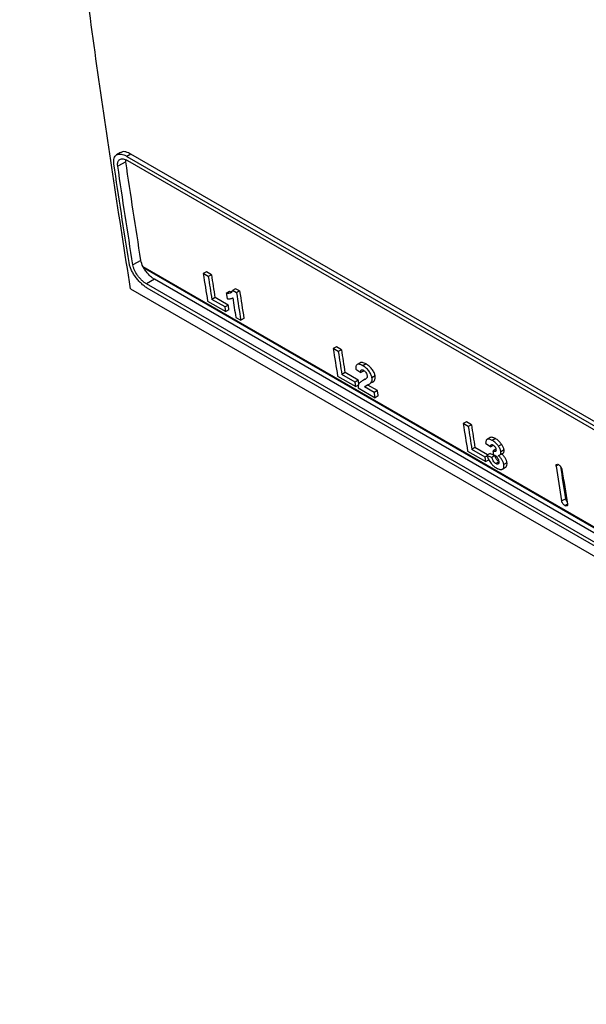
# Model space of a CAD drawing. Header units: millimetres. Extents: x -0.43 to 1.28, y -0.94 to 1.34.
# Tile 138 of 177: x 0.77 to 0.88, y 0.55 to 0.73. Entities that reach past the tile are written whole.
import ezdxf

# ---------------------------------------------------------------- set-up
doc = ezdxf.new("R2010")
doc.units = ezdxf.units.MM

msp = doc.modelspace()

# ---------------------------------------------------------------- linework, layer by layer
at = {"color": 7, "linetype": 'Continuous', "lineweight": 25}
for p, q in [((0.79284, 0.70696), (0.79213, 0.70652)), ((0.7938, 0.70529), (0.7938, 0.70566)), ((0.79473, 0.70669), (0.79402, 0.70626)), ((0.79402, 0.70626), (1.01152, 0.5807)), ((0.79413, 0.70551), (1.01164, 0.57995)), ((1.01224, 0.58113), (0.79473, 0.70669)), ((0.7938, 0.70529), (0.79234, 0.70448)), ((0.79656, 0.68729), (0.7951, 0.68648)), ((1.01672, 0.55928), (0.79695, 0.68615)), ((0.79702, 0.68599), (1.01674, 0.55914)), ((0.8085, 0.68521), (0.80792, 0.68488)), ((0.80883, 0.68436), (0.80792, 0.68488)), ((0.8094, 0.68469), (0.8085, 0.68521)), ((0.8094, 0.68469), (0.80883, 0.68436)), ((0.79466, 0.68214), (1.02065, 0.55168)), ((0.79901, 0.68386), (0.79758, 0.68301)), ((1.01509, 0.55745), (0.79758, 0.68301)), ((1.01521, 0.5567), (0.7977, 0.68226)), ((1.01652, 0.5583), (0.79901, 0.68386)), ((0.81382, 0.68214), (0.81325, 0.68181)), ((0.81455, 0.68172), (0.81382, 0.68214)), ((0.81006, 0.68052), (0.80949, 0.68019)), ((0.81248, 0.67913), (0.81006, 0.68052)), ((0.81269, 0.68163), (0.81212, 0.68129)), ((0.81324, 0.68044), (0.81329, 0.68047)), ((0.81398, 0.68139), (0.81325, 0.68181)), ((0.81455, 0.68172), (0.81398, 0.68139)), ((0.80871, 0.67988), (0.81204, 0.67796)), ((0.81191, 0.6788), (0.80949, 0.68019)), ((0.81248, 0.67913), (0.81191, 0.6788)), ((0.81261, 0.67829), (0.81204, 0.67796)), ((0.81385, 0.67691), (0.81476, 0.67639)), ((0.81534, 0.67672), (0.81476, 0.67639)), ((0.83218, 0.67154), (0.83161, 0.67121)), ((0.83309, 0.67102), (0.83218, 0.67154)), ((0.83252, 0.67068), (0.83161, 0.67121)), ((0.83309, 0.67102), (0.83252, 0.67068)), ((0.83653, 0.66864), (0.83596, 0.66831)), ((0.83758, 0.66843), (0.837, 0.66809)), ((0.8324, 0.66621), (0.83573, 0.66429)), ((0.83375, 0.66685), (0.83317, 0.66652)), ((0.83559, 0.66512), (0.83317, 0.66652)), ((0.83617, 0.66545), (0.83375, 0.66685)), ((0.83572, 0.66746), (0.83664, 0.66684)), ((0.83722, 0.66718), (0.83664, 0.66684)), ((0.83924, 0.66623), (0.83866, 0.6659)), ((0.83617, 0.66545), (0.83559, 0.66512)), ((0.8363, 0.66462), (0.83573, 0.66429)), ((0.8379, 0.66457), (0.83733, 0.66423)), ((0.83908, 0.66322), (0.83733, 0.66423)), ((0.83966, 0.66355), (0.8379, 0.66457)), ((0.83898, 0.66524), (0.8384, 0.66491)), ((0.83878, 0.66511), (0.83898, 0.66524)), ((0.83615, 0.66404), (0.83924, 0.66226)), ((0.83966, 0.66355), (0.83908, 0.66322)), ((0.83981, 0.66259), (0.83924, 0.66226)), ((0.85587, 0.65786), (0.8553, 0.65753)), ((0.85621, 0.65701), (0.8553, 0.65753)), ((0.85678, 0.65734), (0.85587, 0.65786)), ((0.85678, 0.65734), (0.85621, 0.65701)), ((0.85938, 0.65397), (0.86031, 0.6533)), ((0.86021, 0.65499), (0.85963, 0.65466)), ((0.86077, 0.65356), (0.86031, 0.6533)), ((0.86116, 0.65481), (0.86059, 0.65448)), ((0.86228, 0.65376), (0.8617, 0.65343)), ((0.85608, 0.65253), (0.85941, 0.65061)), ((0.85743, 0.65317), (0.85686, 0.65284)), ((0.85928, 0.65145), (0.85686, 0.65284)), ((0.85972, 0.65185), (0.85743, 0.65317)), ((0.85966, 0.65166), (0.85928, 0.65145)), ((0.86019, 0.65212), (0.85961, 0.65179)), ((0.85961, 0.65179), (0.8605, 0.65138)), ((0.86019, 0.65212), (0.86108, 0.65171)), ((0.86108, 0.65171), (0.8605, 0.65138)), ((0.86123, 0.65289), (0.86072, 0.6526)), ((0.86198, 0.65182), (0.86255, 0.65215)), ((0.86273, 0.65274), (0.86216, 0.65241)), ((0.85999, 0.65094), (0.85941, 0.65061)), ((0.86184, 0.65057), (0.86126, 0.65024)), ((0.86326, 0.65041), (0.86269, 0.65008)), ((0.86243, 0.64925), (0.86301, 0.64958)), ((0.87322, 0.64344), (0.87393, 0.64385))]:
    msp.add_line(p, q, dxfattribs=at)
at = {"color": 250, "linetype": 'Continuous', "lineweight": 25}
for p, q in [((0.83745, 0.66564), (0.83709, 0.66543)), ((0.87266, 0.65006), (0.87222, 0.6498)), ((0.87427, 0.64283), (0.87384, 0.64257))]:
    msp.add_line(p, q, dxfattribs=at)
at = {"color": 7, "linetype": 'Continuous', "lineweight": 25, "flags": 128}
for points in [[(0.81212, 0.68129), (0.81214, 0.68117), (0.81216, 0.68105), (0.81217, 0.68093), (0.81219, 0.68081), (0.81221, 0.68069), (0.81223, 0.68057), (0.81225, 0.68045), (0.81227, 0.68033)], [(0.81204, 0.67796), (0.81202, 0.67807), (0.812, 0.67817), (0.81199, 0.67827), (0.81197, 0.67838), (0.81195, 0.67848), (0.81194, 0.67859), (0.81192, 0.67869), (0.81191, 0.6788)], [(0.81261, 0.67829), (0.81259, 0.6784), (0.81258, 0.6785), (0.81256, 0.67861), (0.81254, 0.67871), (0.81253, 0.67881), (0.81251, 0.67892), (0.8125, 0.67902), (0.81248, 0.67913)], [(0.83573, 0.66429), (0.83571, 0.66439), (0.83569, 0.6645), (0.83568, 0.6646), (0.83566, 0.6647), (0.83564, 0.66481), (0.83563, 0.66491), (0.83561, 0.66502), (0.83559, 0.66512)], [(0.8363, 0.66462), (0.83628, 0.66472), (0.83627, 0.66483), (0.83625, 0.66493), (0.83623, 0.66504), (0.83622, 0.66514), (0.8362, 0.66524), (0.83618, 0.66535), (0.83617, 0.66545)], [(0.83924, 0.66226), (0.83922, 0.66238), (0.8392, 0.6625), (0.83918, 0.66262), (0.83916, 0.66274), (0.83914, 0.66286), (0.83912, 0.66298), (0.8391, 0.6631), (0.83908, 0.66322)], [(0.83981, 0.66259), (0.83979, 0.66271), (0.83977, 0.66283), (0.83975, 0.66295), (0.83973, 0.66307), (0.83971, 0.66319), (0.8397, 0.66331), (0.83968, 0.66343), (0.83966, 0.66355)], [(0.85941, 0.65061), (0.8594, 0.65072), (0.85938, 0.65082), (0.85937, 0.65092), (0.85935, 0.65103), (0.85933, 0.65113), (0.85932, 0.65124), (0.8593, 0.65134), (0.85928, 0.65145)]]:
    msp.add_lwpolyline(points, dxfattribs=at)
at = {"color": 7, "linetype": 'Continuous', "lineweight": 25}
for centre, radius, start, end in [((2.52338, 0.95198), 1.73613, 188.84974, 189.01672), ((2.52497, 0.95156), 1.73682, 188.84976, 188.98886), ((2.5248, 0.95187), 1.73608, 188.85299, 188.99215), ((2.52735, 0.94882), 1.73494, 188.89781, 189.01675), ((2.52944, 0.94848), 1.73613, 188.84974, 189.01672), ((2.52926, 0.9488), 1.73539, 188.85297, 189.02002), ((2.54707, 0.9383), 1.73613, 188.84974, 189.01672), ((2.54866, 0.93788), 1.73682, 188.84976, 188.98886), ((2.54849, 0.9382), 1.73608, 188.85299, 188.99215), ((2.57076, 0.92463), 1.73613, 188.84974, 189.01672), ((2.57235, 0.92421), 1.73682, 188.84976, 188.98886), ((2.57218, 0.92452), 1.73608, 188.85299, 188.99215), ((2.58852, 0.91558), 1.73676, 188.80258, 189.01509), ((2.58805, 0.91593), 1.73558, 188.82223, 189.01922), ((2.58959, 0.91497), 1.73676, 188.80258, 189.01509)]:
    msp.add_arc(centre, radius, start, end, dxfattribs=at)
msp.add_ellipse((2.56683, 1.92152), major_axis=(1.38622, 1.96782), ratio=0.507217, start_param=2.566546, end_param=2.566984, dxfattribs=at)
for points, knots in [([(0.79466, 0.68214), (0.79262, 0.69523), (0.78855, 0.7214), (0.78347, 0.76144), (0.7792, 0.80205), (0.77619, 0.83661), (0.77491, 0.85784), (0.77447, 0.86512)], [0, 0, 0, 0, 0.221113, 0.442225, 0.663338, 0.88445, 1, 1, 1, 1]), ([(0.79163, 0.70489), (0.7916, 0.70508), (0.79159, 0.70527), (0.79161, 0.70561), (0.79163, 0.70577), (0.79172, 0.70605), (0.79178, 0.70617), (0.79194, 0.70638), (0.79203, 0.70647), (0.79225, 0.7066), (0.79238, 0.70664), (0.79265, 0.70668), (0.7928, 0.70668), (0.79312, 0.70664), (0.79329, 0.70659), (0.79365, 0.70646), (0.79383, 0.70637), (0.79402, 0.70626)], [0, 0, 0, 0, 0.125, 0.125, 0.25, 0.25, 0.375, 0.375, 0.5, 0.5, 0.625, 0.625, 0.75, 0.75, 0.875, 0.875, 1, 1, 1, 1]), ([(0.79234, 0.70448), (0.79232, 0.70463), (0.79231, 0.70476), (0.79232, 0.70502), (0.79234, 0.70514), (0.79241, 0.70535), (0.79245, 0.70544), (0.79257, 0.7056), (0.79264, 0.70566), (0.7928, 0.70576), (0.7929, 0.70579), (0.7931, 0.70582), (0.79322, 0.70582), (0.79358, 0.70577), (0.79385, 0.70567), (0.79413, 0.70551)], [0, 0, 0, 0, 0.125, 0.125, 0.25, 0.25, 0.375, 0.375, 0.5, 0.5, 0.625, 0.625, 0.75, 0.75, 1, 1, 1, 1]), ([(0.79473, 0.70669), (0.79442, 0.70684), (0.79381, 0.70713), (0.79316, 0.70716), (0.79293, 0.70696), (0.79287, 0.70691)], [0, 0, 0, 0, 0.419132, 0.838226, 1, 1, 1, 1]), ([(0.7977, 0.68226), (0.79751, 0.68237), (0.79732, 0.6825), (0.79695, 0.68278), (0.79676, 0.68295), (0.79639, 0.6833), (0.79621, 0.68348), (0.79587, 0.68388), (0.79571, 0.68409), (0.7954, 0.68452), (0.79526, 0.68473), (0.795, 0.68518), (0.79489, 0.6854), (0.79469, 0.68584), (0.79461, 0.68606), (0.79448, 0.68648), (0.79443, 0.68669), (0.7944, 0.68689)], [0, 0, 0, 0, 0.125, 0.125, 0.25, 0.25, 0.375, 0.375, 0.5, 0.5, 0.625, 0.625, 0.75, 0.75, 0.875, 0.875, 1, 1, 1, 1]), ([(0.79758, 0.68301), (0.79744, 0.68309), (0.7973, 0.68319), (0.79702, 0.6834), (0.79687, 0.68352), (0.7966, 0.68379), (0.79647, 0.68393), (0.79621, 0.68422), (0.79608, 0.68438), (0.79574, 0.68486), (0.79555, 0.6852), (0.79532, 0.68569), (0.79526, 0.68586), (0.79516, 0.68618), (0.79513, 0.68633), (0.7951, 0.68648)], [0, 0, 0, 0, 0.125, 0.125, 0.25, 0.25, 0.375, 0.375, 0.5, 0.5, 0.75, 0.75, 0.875, 0.875, 1, 1, 1, 1]), ([(0.79901, 0.68387), (0.79883, 0.68397), (0.79864, 0.6841), (0.79837, 0.68433), (0.79828, 0.68441), (0.7981, 0.68458), (0.79801, 0.68467), (0.79775, 0.68494), (0.79758, 0.68515), (0.79729, 0.68556), (0.79715, 0.68578), (0.79703, 0.686)], [0, 0, 0, 0, 0.25, 0.25, 0.375, 0.375, 0.5, 0.5, 0.75, 0.75, 1, 1, 1, 1]), ([(0.81325, 0.68181), (0.81323, 0.68175), (0.81321, 0.68169), (0.81316, 0.68159), (0.81313, 0.68154), (0.81306, 0.68146), (0.81302, 0.68143), (0.81293, 0.68137), (0.81289, 0.68135), (0.81273, 0.6813), (0.81262, 0.68128), (0.81244, 0.68126), (0.81238, 0.68126), (0.81225, 0.68127), (0.81219, 0.68128), (0.81212, 0.68129)], [0, 0, 0, 0, 0.125, 0.125, 0.25, 0.25, 0.375, 0.375, 0.5, 0.5, 0.75, 0.75, 0.875, 0.875, 1, 1, 1, 1]), ([(0.81227, 0.68033), (0.81232, 0.68032), (0.81237, 0.68031), (0.81247, 0.6803), (0.81252, 0.6803), (0.81266, 0.68029), (0.81275, 0.6803), (0.81292, 0.68032), (0.813, 0.68034), (0.81316, 0.68039), (0.81323, 0.68043), (0.81329, 0.68047)], [0, 0, 0, 0, 0.125, 0.125, 0.25, 0.25, 0.5, 0.5, 0.75, 0.75, 1, 1, 1, 1]), ([(0.81314, 0.68162), (0.81312, 0.68161), (0.813, 0.68156), (0.81283, 0.6816), (0.81269, 0.68163)], [0, 0, 0, 0, 0.1672808, 1, 1, 1, 1]), ([(0.837, 0.6681), (0.83695, 0.66812), (0.8369, 0.66815), (0.83681, 0.6682), (0.83676, 0.66822), (0.83662, 0.66828), (0.83653, 0.66831), (0.83635, 0.66836), (0.83627, 0.66837), (0.83612, 0.66836), (0.83605, 0.66835), (0.83592, 0.66829), (0.83588, 0.66825), (0.8358, 0.66814), (0.83577, 0.66807), (0.83573, 0.66791), (0.83572, 0.66783), (0.83571, 0.66765), (0.83572, 0.66756), (0.83572, 0.66746)], [0, 0, 0, 0, 0.0625, 0.0625, 0.125, 0.125, 0.25, 0.25, 0.375, 0.375, 0.5, 0.5, 0.625, 0.625, 0.75, 0.75, 0.875, 0.875, 1, 1, 1, 1]), ([(0.83758, 0.66843), (0.83735, 0.66853), (0.83699, 0.66871), (0.83664, 0.66872), (0.83656, 0.66864), (0.83654, 0.66862)], [0, 0, 0, 0, 0.567316, 0.921736, 1, 1, 1, 1]), ([(0.83866, 0.6659), (0.83866, 0.66595), (0.83865, 0.666), (0.83862, 0.66609), (0.83861, 0.66615), (0.83856, 0.6663), (0.83852, 0.66641), (0.83842, 0.66663), (0.83836, 0.66673), (0.83823, 0.66695), (0.83815, 0.66706), (0.838, 0.66726), (0.83791, 0.66736), (0.83774, 0.66754), (0.83765, 0.66763), (0.83746, 0.66778), (0.83737, 0.66786), (0.83719, 0.66798), (0.83709, 0.66804), (0.837, 0.6681)], [0, 0, 0, 0, 0.0625, 0.0625, 0.125, 0.125, 0.25, 0.25, 0.375, 0.375, 0.5, 0.5, 0.625, 0.625, 0.75, 0.75, 0.875, 0.875, 1, 1, 1, 1]), ([(0.83924, 0.66623), (0.83923, 0.66628), (0.83922, 0.66633), (0.8392, 0.66643), (0.83918, 0.66648), (0.83913, 0.66663), (0.83909, 0.66674), (0.83899, 0.66696), (0.83893, 0.66707), (0.8388, 0.66728), (0.83873, 0.66739), (0.83857, 0.66759), (0.83849, 0.66769), (0.83831, 0.66788), (0.83822, 0.66796), (0.83804, 0.66812), (0.83794, 0.66819), (0.83776, 0.66832), (0.83767, 0.66837), (0.83758, 0.66843)], [0, 0, 0, 0, 0.0625, 0.0625, 0.125, 0.125, 0.25, 0.25, 0.375, 0.375, 0.5, 0.5, 0.625, 0.625, 0.75, 0.75, 0.875, 0.875, 1, 1, 1, 1]), ([(0.83664, 0.66684), (0.83663, 0.66693), (0.83663, 0.66702), (0.83664, 0.66718), (0.83666, 0.66725), (0.83673, 0.66735), (0.83679, 0.66737), (0.8369, 0.66736), (0.83694, 0.66735), (0.83702, 0.66732), (0.83707, 0.6673), (0.83711, 0.66727)], [0, 0, 0, 0, 0.25, 0.25, 0.5, 0.5, 0.75, 0.75, 0.875, 0.875, 1, 1, 1, 1]), ([(0.83711, 0.66727), (0.83719, 0.66722), (0.83727, 0.66717), (0.83743, 0.66702), (0.83751, 0.66693), (0.83763, 0.66675), (0.83768, 0.66665), (0.83774, 0.66646), (0.83776, 0.66638), (0.83778, 0.66629)], [0, 0, 0, 0, 0.25, 0.25, 0.5, 0.5, 0.75, 0.75, 1, 1, 1, 1]), ([(0.83778, 0.66629), (0.83778, 0.66624), (0.83779, 0.66619), (0.83779, 0.6661), (0.83778, 0.66606), (0.83777, 0.66598), (0.83775, 0.66594), (0.83772, 0.66588), (0.83771, 0.66585), (0.83769, 0.66582)], [0, 0, 0, 0, 0.25, 0.25, 0.5, 0.5, 0.75, 0.75, 1, 1, 1, 1]), ([(0.83898, 0.66524), (0.83903, 0.66529), (0.83908, 0.66535), (0.83916, 0.66548), (0.83919, 0.66555), (0.83924, 0.66572), (0.83926, 0.66581), (0.83926, 0.66596), (0.83926, 0.66601), (0.83925, 0.66612), (0.83924, 0.66617), (0.83924, 0.66623)], [0, 0, 0, 0, 0.25, 0.25, 0.5, 0.5, 0.75, 0.75, 0.875, 0.875, 1, 1, 1, 1]), ([(0.83709, 0.66543), (0.83697, 0.66536), (0.83684, 0.6653), (0.83667, 0.66518), (0.83662, 0.66514), (0.83651, 0.66506), (0.83646, 0.66501), (0.83636, 0.66491), (0.83632, 0.66486), (0.83625, 0.66473), (0.83622, 0.66466), (0.83618, 0.6645), (0.83616, 0.66442), (0.83614, 0.66424), (0.83615, 0.66414), (0.83615, 0.66404)], [0, 0, 0, 0, 0.25, 0.25, 0.375, 0.375, 0.5, 0.5, 0.625, 0.625, 0.75, 0.75, 0.875, 0.875, 1, 1, 1, 1]), ([(0.83769, 0.66582), (0.83761, 0.66573), (0.83751, 0.66566), (0.8373, 0.66554), (0.8372, 0.66549), (0.83709, 0.66543)], [0, 0, 0, 0, 0.5, 0.5, 1, 1, 1, 1]), ([(0.83733, 0.66423), (0.83736, 0.66428), (0.83739, 0.66433), (0.83745, 0.66438), (0.83747, 0.6644), (0.83751, 0.66443), (0.83754, 0.66444), (0.83765, 0.6645), (0.83775, 0.66455), (0.83795, 0.66464), (0.83805, 0.66468), (0.83823, 0.66478), (0.83833, 0.66484), (0.8384, 0.66491)], [0, 0, 0, 0, 0.125, 0.125, 0.1875, 0.1875, 0.25, 0.25, 0.5, 0.5, 0.75, 0.75, 1, 1, 1, 1]), ([(0.8384, 0.66491), (0.83845, 0.66496), (0.8385, 0.66502), (0.83858, 0.66515), (0.83862, 0.66522), (0.83867, 0.66539), (0.83868, 0.66548), (0.83869, 0.66563), (0.83869, 0.66568), (0.83868, 0.66578), (0.83867, 0.66584), (0.83866, 0.6659)], [0, 0, 0, 0, 0.25, 0.25, 0.5, 0.5, 0.75, 0.75, 0.875, 0.875, 1, 1, 1, 1]), ([(0.86059, 0.65448), (0.8605, 0.65453), (0.86042, 0.65457), (0.86025, 0.65464), (0.86017, 0.65467), (0.86001, 0.65471), (0.85994, 0.65472), (0.8598, 0.65472), (0.85973, 0.6547), (0.85962, 0.65466), (0.85957, 0.65462), (0.8595, 0.65453), (0.85947, 0.65447), (0.85943, 0.65434), (0.85941, 0.65427), (0.85939, 0.65412), (0.85939, 0.65405), (0.85938, 0.65397)], [0, 0, 0, 0, 0.125, 0.125, 0.25, 0.25, 0.375, 0.375, 0.5, 0.5, 0.625, 0.625, 0.75, 0.75, 0.875, 0.875, 1, 1, 1, 1]), ([(0.86117, 0.65481), (0.86096, 0.6549), (0.86063, 0.65506), (0.86031, 0.65507), (0.86023, 0.65499), (0.86022, 0.65498)], [0, 0, 0, 0, 0.558969, 0.927699, 1, 1, 1, 1]), ([(0.86031, 0.6533), (0.86031, 0.65337), (0.86031, 0.65344), (0.86033, 0.65356), (0.86035, 0.65361), (0.86042, 0.65369), (0.86046, 0.65371), (0.86055, 0.65371), (0.86059, 0.6537), (0.86066, 0.65368), (0.86069, 0.65366), (0.86073, 0.65364)], [0, 0, 0, 0, 0.25, 0.25, 0.5, 0.5, 0.75, 0.75, 0.875, 0.875, 1, 1, 1, 1]), ([(0.8617, 0.65343), (0.86166, 0.65348), (0.86163, 0.65354), (0.86154, 0.65365), (0.8615, 0.6537), (0.86137, 0.65386), (0.86127, 0.65395), (0.86108, 0.65413), (0.86098, 0.65421), (0.86079, 0.65436), (0.86069, 0.65442), (0.86059, 0.65448)], [0, 0, 0, 0, 0.125, 0.125, 0.25, 0.25, 0.5, 0.5, 0.75, 0.75, 1, 1, 1, 1]), ([(0.86073, 0.65364), (0.86076, 0.65362), (0.86079, 0.6536), (0.86086, 0.65355), (0.86089, 0.65353), (0.86098, 0.65343), (0.86104, 0.65336), (0.86114, 0.65321), (0.86118, 0.65313), (0.86124, 0.65299), (0.86125, 0.65291), (0.86126, 0.65285)], [0, 0, 0, 0, 0.125, 0.125, 0.25, 0.25, 0.5, 0.5, 0.75, 0.75, 1, 1, 1, 1]), ([(0.86228, 0.65376), (0.86224, 0.65381), (0.8622, 0.65387), (0.86212, 0.65398), (0.86207, 0.65403), (0.86194, 0.65419), (0.86185, 0.65429), (0.86165, 0.65446), (0.86156, 0.65455), (0.86136, 0.65469), (0.86126, 0.65475), (0.86117, 0.65481)], [0, 0, 0, 0, 0.125, 0.125, 0.25, 0.25, 0.5, 0.5, 0.75, 0.75, 1, 1, 1, 1]), ([(0.86216, 0.65241), (0.86214, 0.65248), (0.86213, 0.65256), (0.86208, 0.65273), (0.86204, 0.65282), (0.86196, 0.65299), (0.86192, 0.65308), (0.86182, 0.65325), (0.86176, 0.65334), (0.8617, 0.65343)], [0, 0, 0, 0, 0.25, 0.25, 0.5, 0.5, 0.75, 0.75, 1, 1, 1, 1]), ([(0.86273, 0.65274), (0.86272, 0.65282), (0.8627, 0.6529), (0.86265, 0.65306), (0.86262, 0.65315), (0.86254, 0.65332), (0.86249, 0.65341), (0.86239, 0.65359), (0.86234, 0.65367), (0.86228, 0.65376)], [0, 0, 0, 0, 0.25, 0.25, 0.5, 0.5, 0.75, 0.75, 1, 1, 1, 1]), ([(0.85961, 0.65179), (0.85963, 0.65173), (0.85964, 0.65168), (0.85967, 0.65157), (0.85969, 0.65152), (0.85975, 0.65135), (0.85979, 0.65124), (0.85996, 0.6509), (0.86009, 0.65067), (0.86034, 0.65034), (0.86042, 0.65023), (0.86056, 0.65008), (0.8606, 0.65003), (0.86069, 0.64994), (0.86074, 0.64989), (0.86089, 0.64976), (0.86098, 0.64968), (0.86113, 0.64958), (0.86118, 0.64954), (0.86128, 0.64948), (0.86133, 0.64945), (0.86138, 0.64942)], [0, 0, 0, 0, 0.0625, 0.0625, 0.125, 0.125, 0.25, 0.25, 0.5, 0.5, 0.625, 0.625, 0.6875, 0.6875, 0.75, 0.75, 0.875, 0.875, 0.9375, 0.9375, 1, 1, 1, 1]), ([(0.86126, 0.65285), (0.86127, 0.65276), (0.86128, 0.65268), (0.86125, 0.65255), (0.86121, 0.6525), (0.86113, 0.65247), (0.86111, 0.65246), (0.86104, 0.65246), (0.861, 0.65247), (0.86093, 0.65249), (0.86088, 0.65251), (0.8608, 0.65255), (0.86076, 0.65257), (0.86072, 0.6526)], [0, 0, 0, 0, 0.25, 0.25, 0.5, 0.5, 0.625, 0.625, 0.75, 0.75, 0.875, 0.875, 1, 1, 1, 1]), ([(0.86076, 0.65187), (0.86081, 0.65185), (0.86087, 0.65184), (0.86096, 0.6518), (0.86098, 0.65179), (0.86104, 0.65177), (0.86107, 0.65175), (0.86111, 0.65173)], [0, 0, 0, 0, 0.5, 0.5, 0.75, 0.75, 1, 1, 1, 1]), ([(0.86167, 0.65071), (0.86164, 0.65073), (0.86154, 0.6508), (0.86139, 0.65099), (0.86121, 0.65128), (0.86113, 0.65153), (0.86108, 0.65168), (0.86108, 0.65171)], [0, 0, 0, 0, 0.085773, 0.320513, 0.540589, 0.903732, 1, 1, 1, 1]), ([(0.86111, 0.65173), (0.86115, 0.6517), (0.86119, 0.65168), (0.86127, 0.65161), (0.86131, 0.65157), (0.86143, 0.65144), (0.8615, 0.65134), (0.86162, 0.65114), (0.86167, 0.65104), (0.86173, 0.65085), (0.86175, 0.65076), (0.86177, 0.65067)], [0, 0, 0, 0, 0.125, 0.125, 0.25, 0.25, 0.5, 0.5, 0.75, 0.75, 1, 1, 1, 1]), ([(0.86164, 0.65175), (0.86169, 0.65175), (0.86173, 0.65175), (0.86181, 0.65176), (0.86184, 0.65177), (0.86195, 0.6518), (0.86201, 0.65184), (0.86211, 0.65194), (0.86215, 0.65202), (0.86217, 0.65215), (0.86217, 0.65219), (0.86217, 0.6523), (0.86216, 0.65235), (0.86216, 0.65241)], [0, 0, 0, 0, 0.125, 0.125, 0.25, 0.25, 0.5, 0.5, 0.75, 0.75, 0.875, 0.875, 1, 1, 1, 1]), ([(0.86269, 0.65008), (0.86268, 0.65015), (0.86266, 0.65022), (0.86263, 0.65036), (0.8626, 0.65043), (0.86255, 0.65058), (0.86251, 0.65066), (0.86244, 0.65081), (0.86239, 0.65089), (0.8623, 0.65104), (0.86225, 0.65111), (0.86214, 0.65126), (0.86208, 0.65133), (0.86196, 0.65146), (0.8619, 0.65152), (0.86177, 0.65164), (0.86171, 0.6517), (0.86164, 0.65175)], [0, 0, 0, 0, 0.125, 0.125, 0.25, 0.25, 0.375, 0.375, 0.5, 0.5, 0.625, 0.625, 0.75, 0.75, 0.875, 0.875, 1, 1, 1, 1]), ([(0.86326, 0.65041), (0.86325, 0.65048), (0.86324, 0.65055), (0.8632, 0.65069), (0.86318, 0.65076), (0.86312, 0.65091), (0.86308, 0.65099), (0.86301, 0.65114), (0.86297, 0.65122), (0.86287, 0.65137), (0.86282, 0.65144), (0.86271, 0.65159), (0.86266, 0.65166), (0.86254, 0.65179), (0.86247, 0.65186), (0.86235, 0.65197), (0.86228, 0.65203), (0.86222, 0.65208)], [0, 0, 0, 0, 0.125, 0.125, 0.25, 0.25, 0.375, 0.375, 0.5, 0.5, 0.625, 0.625, 0.75, 0.75, 0.875, 0.875, 1, 1, 1, 1]), ([(0.86254, 0.65217), (0.86256, 0.65217), (0.86266, 0.65219), (0.86273, 0.65236), (0.86275, 0.65258), (0.86273, 0.65272), (0.86273, 0.65274)], [0, 0, 0, 0, 0.086687, 0.501567, 0.917101, 1, 1, 1, 1]), ([(0.86126, 0.65024), (0.86122, 0.65027), (0.86117, 0.6503), (0.86108, 0.65037), (0.86104, 0.65041), (0.86091, 0.65055), (0.86083, 0.65065), (0.8607, 0.65086), (0.86064, 0.65097), (0.86056, 0.65118), (0.86053, 0.65128), (0.8605, 0.65138)], [0, 0, 0, 0, 0.125, 0.125, 0.25, 0.25, 0.5, 0.5, 0.75, 0.75, 1, 1, 1, 1]), ([(0.86177, 0.65067), (0.86178, 0.65062), (0.86178, 0.65057), (0.86179, 0.65049), (0.86179, 0.65044), (0.86178, 0.65036), (0.86177, 0.65033), (0.86174, 0.65027), (0.86172, 0.65024), (0.86168, 0.65019), (0.86165, 0.65018), (0.86159, 0.65016), (0.86156, 0.65015), (0.86148, 0.65016), (0.86144, 0.65016), (0.86136, 0.65019), (0.86131, 0.65022), (0.86126, 0.65024)], [0, 0, 0, 0, 0.125, 0.125, 0.25, 0.25, 0.375, 0.375, 0.5, 0.5, 0.625, 0.625, 0.75, 0.75, 0.875, 0.875, 1, 1, 1, 1]), ([(0.86138, 0.64942), (0.86143, 0.64939), (0.86148, 0.64937), (0.86157, 0.64932), (0.86162, 0.64929), (0.86177, 0.64924), (0.86186, 0.6492), (0.86204, 0.64917), (0.86212, 0.64916), (0.86227, 0.64918), (0.86234, 0.6492), (0.86246, 0.64926), (0.86252, 0.6493), (0.86261, 0.6494), (0.86264, 0.64946), (0.86269, 0.64961), (0.86271, 0.64969), (0.86271, 0.64983), (0.86271, 0.64988), (0.8627, 0.64998), (0.8627, 0.65003), (0.86269, 0.65008)], [0, 0, 0, 0, 0.0625, 0.0625, 0.125, 0.125, 0.25, 0.25, 0.375, 0.375, 0.5, 0.5, 0.625, 0.625, 0.75, 0.75, 0.875, 0.875, 0.9375, 0.9375, 1, 1, 1, 1]), ([(0.863, 0.64959), (0.86307, 0.64964), (0.86324, 0.64976), (0.8633, 0.65008), (0.86327, 0.65034), (0.86326, 0.65041)], [0, 0, 0, 0, 0.344651, 0.803986, 1, 1, 1, 1]), ([(0.87222, 0.6498), (0.87221, 0.64988), (0.87221, 0.64994), (0.87224, 0.65005), (0.87227, 0.65009), (0.87239, 0.65016), (0.87252, 0.65014), (0.87266, 0.65006)], [0, 0, 0, 0, 0.25, 0.25, 0.5, 0.5, 1, 1, 1, 1]), ([(0.87266, 0.65006), (0.87273, 0.65002), (0.8728, 0.64996), (0.87294, 0.64983), (0.87301, 0.64976), (0.87318, 0.64952), (0.87326, 0.64934), (0.87328, 0.64919)], [0, 0, 0, 0, 0.25, 0.25, 0.5, 0.5, 1, 1, 1, 1]), ([(0.87384, 0.64257), (0.87376, 0.64261), (0.87369, 0.64267), (0.87356, 0.6428), (0.87349, 0.64288), (0.87332, 0.64312), (0.87324, 0.64329), (0.87322, 0.64344)], [0, 0, 0, 0, 0.25, 0.25, 0.5, 0.5, 1, 1, 1, 1]), ([(0.87428, 0.64283), (0.87429, 0.64275), (0.87429, 0.64269), (0.87425, 0.64259), (0.87423, 0.64255), (0.8741, 0.64247), (0.87398, 0.64249), (0.87384, 0.64257)], [0, 0, 0, 0, 0.25, 0.25, 0.5, 0.5, 1, 1, 1, 1]), ([(0.87393, 0.64385), (0.87395, 0.64379), (0.87398, 0.64365), (0.87408, 0.64346), (0.87417, 0.64335), (0.8742, 0.64331)], [0, 0, 0, 0, 0.385734, 0.771552, 1, 1, 1, 1])]:
    msp.add_open_spline(points, degree=3, knots=knots, dxfattribs=at)
for points in [[(0.7944, 0.68689), (0.79345, 0.69286), (0.79253, 0.69886), (0.79163, 0.70489)], [(0.7951, 0.68648), (0.79415, 0.69246), (0.79323, 0.69846), (0.79234, 0.70448)], [(0.79656, 0.68729), (0.79561, 0.69327), (0.79469, 0.69927), (0.7938, 0.70529)], [(0.79695, 0.68615), (0.79675, 0.68654), (0.79662, 0.68694), (0.79656, 0.68729)], [(0.79702, 0.68599), (0.79699, 0.68604), (0.79697, 0.68609), (0.79695, 0.68615)]]:
    msp.add_open_spline(points, degree=3, dxfattribs=at)

doc.saveas('drawing.dxf')
